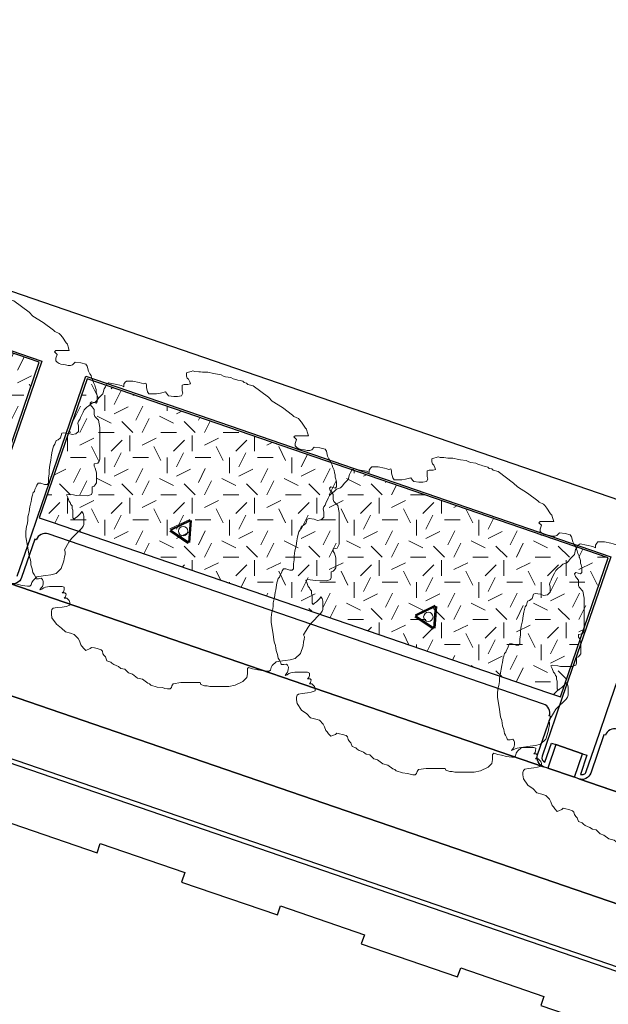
# Model space of a CAD drawing. Extents: x 131293 to 132236, y 397713 to 398701.
# Tile 20 of 63: x 131425 to 131444, y 398034 to 398065. Entities that reach past the tile are written whole.
import ezdxf

# ---------------------------------------------------------------- set-up
doc = ezdxf.new("R2010")
doc.units = 0
doc.layers.add('B-boom @ 0.2', color=7, linetype='Continuous', lineweight=18)
doc.layers.add('N-GR-boombescherming @ 0.2', color=2, linetype='Continuous', lineweight=25)
doc.layers.add('N-GR-open arcering gras', color=7, linetype='Continuous', lineweight=5, true_color=0x88bc76)
doc.layers.add('X-AL-contourlijnen', color=30, linetype='Continuous', plot=False)
pattern_1 = [(0, (1e-11, 0), (2, 2), [0.5, -1.5]), (0, (1.1, 1.2), (2, 2), [0.5, -1.5]), (90, (0.2, 0.7), (-2, 2), [0.5, -1.5]), (90, (1, 1.4), (-2, 2), [0.5, -1.5]), (45, (0.4, 1.4), (0, 2), [0.5, -2.328427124]), (135, (1.1, 0), (-2, 0), [0.5, -2.328427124]), (26.5650512, (0.5, 0.6), (2, 8e-10), [0.5, -3.972135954]), (26.5650512, (1.4, 1.6), (2, 8e-10), [0.5, -3.972135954]), (63.43494882, (1.4, 0), (1e-10, 2), [0.5, -3.972135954]), (63.43494882, (0.5, 0.9), (1e-10, 2), [0.5, -3.972135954]), (63.43494882, (1.2, 0.4), (1e-10, 2), [0.5, -3.972135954]), (116.5650512, (1e-11, 1.1), (-8e-10, 2), [0.5, -3.972135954]), (153.43494882, (0.4, 0.3), (-2, 1e-10), [0.5, -3.972135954])]

# ---------------------------------------------------------------- blocks, each defined once
blk = doc.blocks.new('*U45')
blk.add_lwpolyline([(-21.81, 7.49), (-22.22, 7.5), (-22.84, 7.7), (-23.25, 7.7), (-23.45, 7.39), (-23.55, 7.09), (-23.76, 6.68), (-23.86, 6.37), (-24.07, 6.17), (-24.17, 5.76), (-24.27, 5.45), (-24.33, 5.09), (-24.38, 4.73), (-24.48, 4.32), (-24.58, 3.91), (-24.69, 3.09), (-24.79, 2.68), (-24.89, 2.27), (-24.9, 1.66), (-25, 1.04), (-25.1, 0.74), (-25.21, -0.08), (-25.21, -0.9), (-24.95, -2.44), (-24.7, -3.98), (-24.5, -4.59), (-24.45, -5), (-24.4, -5.41), (-24.19, -6.03), (-24.09, -6.64), (-23.89, -6.95), (-23.68, -7.36), (-23.58, -7.67), (-23.17, -7.67), (-22.76, -7.57), (-22.56, -7.77), (-22.45, -8.08), (-22.46, -8.49), (-22.56, -8.9), (-22.76, -9.1), (-22.97, -9.41), (-22.66, -9.31), (-22.35, -9.1), (-22.05, -9), (-21.43, -8.9), (-20.51, -8.9), (-20, -8.9), (-19.38, -8.9), (-19.07, -9.01), (-19.08, -9.42), (-19.18, -9.72), (-19.38, -9.93), (-18.97, -9.93), (-18.77, -10.13), (-18.87, -10.54), (-19.08, -10.75), (-18.67, -10.75), (-18.26, -11.16), (-18.16, -11.47), (-18.16, -11.88), (-18.77, -12.08), (-19.39, -12.18), (-20.21, -12.28), (-20.82, -12.39), (-21.03, -12.59), (-21.13, -12.9), (-21.13, -13.31), (-21.03, -13.92), (-20.32, -14.95), (-19.5, -15.56), (-18.88, -16.18), (-18.06, -16.39), (-17.45, -16.59), (-16.84, -17.21), (-16.63, -17.62), (-16.43, -18.23), (-16.22, -18.44), (-16.12, -18.59), (-16.02, -18.75), (-15.61, -19.16), (-14.89, -18.85), (-14.69, -18.65), (-14.23, -18.75), (-13.77, -18.85), (-13.15, -19.06), (-12.95, -19.27), (-12.85, -19.67), (-12.64, -19.98), (-12.44, -20.19), (-12.23, -20.8), (-11.62, -21.01), (-11.41, -21.21), (-11.11, -21.42), (-10.75, -21.57), (-10.39, -21.73), (-9.98, -22.04), (-9.37, -22.14), (-8.75, -22.76), (-8.14, -22.96), (-7.32, -23.58), (-6.5, -23.78), (-5.68, -24.4), (-5.37, -24.5), (-5.17, -24.71), (-4.15, -25.02), (-3.33, -25.12), (-2.92, -25.23), (-2.51, -25.33), (-2.1, -25.33), (-1.89, -25.12), (-1.79, -24.82), (-1.58, -24.51), (-0.35, -24.31), (2.72, -24.31), (2.82, -24.62), (3.44, -24.83), (3.85, -24.83), (4.26, -24.93), (7.33, -24.94), (8.36, -24.73), (9.59, -24.12), (10.2, -23.51), (10.31, -22.89), (10.31, -22.07), (10.51, -21.87), (11.13, -22.08), (11.74, -22.18), (12.56, -22.39), (13.38, -22.49), (13.79, -22.49), (13.99, -22.29), (14.1, -21.88), (14.3, -21.57), (14.92, -20.96), (15.94, -20.8), (16.35, -20.75), (17.17, -20.65), (17.99, -20.45), (18.82, -19.63), (19.23, -18.4), (19.33, -17.79), (19.43, -17.38), (19.44, -16.97), (19.33, -16.66), (20.05, -15.43), (20.46, -14.82), (22.11, -13.18), (22.31, -12.87), (22.41, -12.57), (22.42, -11.24), (22.32, -10.83), (22.11, -10.52), (21.91, -10.83), (21.39, -11.34), (21.08, -11.54), (20.88, -11.75), (20.67, -11.54), (20.68, -10.31), (20.58, -10), (20.58, -9.59), (20.37, -9.39), (20.27, -9.08), (20.06, -8.87), (19.86, -8.26), (19.66, -7.85), (19.96, -7.75), (20.78, -7.85), (21.19, -7.95), (23.04, -7.96), (23.65, -7.75), (23.76, -7.45), (23.76, -7.04), (23.76, -6.52), (24.07, -6.42), (24.27, -6.22), (24.48, -5.91), (24.48, -4.27), (24.28, -3.55), (24.07, -3.25), (24.07, -2.84), (24.69, -2.74), (24.89, -2.43), (25, -2.12), (25.01, 3), (24.8, 4.13), (24.19, 4.75), (24.09, 5.05), (24.09, 5.87), (23.78, 6.28), (23.58, 6.49), (23.47, 6.9), (23.68, 7.1), (24.4, 6.9), (24.6, 7.1), (24.6, 7.92), (24.55, 8.13), (24.5, 8.33), (24.4, 8.64), (24.4, 9.05), (24.3, 9.36), (24.2, 9.76), (23.99, 10.18), (23.89, 10.59), (23.69, 11), (23.59, 11.3), (23.38, 11.61), (23.18, 12.02), (22.97, 12.84), (22.77, 13.15), (21.95, 13.36), (21.03, 13.46), (20.62, 13.05), (20.31, 12.95), (19.9, 12.95), (19.49, 13.05), (18.77, 13.16), (18.47, 13.26), (18.16, 13.46), (17.96, 13.67), (17.96, 14.08), (18.16, 14.69), (17.75, 15.11), (17.96, 15.31), (20.11, 15.31), (19.91, 15.92), (19.8, 16.33), (19.6, 16.54), (18.99, 17.46), (18.68, 17.87), (18.48, 18.08), (17.76, 18.38), (17.55, 18.59), (15.92, 19.82), (14.28, 20.85), (13.67, 21.47), (11.21, 23.31), (10.39, 23.52), (10.19, 23.73), (9.78, 23.83), (9.57, 24.04), (9.16, 24.14), (8.75, 24.24), (8.45, 24.34), (8.04, 24.45), (7.63, 24.65), (6.81, 24.76), (6.5, 24.86), (6.09, 25.07), (5.17, 25.22), (4.86, 25.27), (3.94, 25.48), (3.53, 25.48), (3.12, 25.48), (2.81, 25.53), (2.5, 25.58), (1.89, 25.59), (1.58, 25.69), (1.28, 25.59), (0.87, 25.48), (0.56, 25.38), (0.56, 24.87), (0.66, 24.56), (0.86, 24.36), (1.07, 23.95), (1.17, 23.64), (0.76, 23.54), (0.45, 23.54), (0.15, 23.54), (-0.16, 23.44), (-0.16, 22.52), (-0.06, 22.11), (-0.27, 21.7), (-0.88, 21.6), (-1.5, 21.6), (-2.32, 21.7), (-2.52, 21.91), (-2.83, 22.32), (-3.65, 22.11), (-4.26, 22.01), (-5.49, 22.01), (-5.7, 22.32), (-5.9, 23.04), (-5.9, 23.45), (-6, 23.76), (-6.31, 23.65), (-6.67, 23.76), (-7.03, 23.86), (-8.05, 24.07), (-9.08, 24.07), (-9.28, 23.87), (-9.49, 23.56), (-9.49, 23.15), (-9.9, 23.35), (-10.92, 23.56), (-11.95, 23.77), (-12.25, 23.56), (-12.46, 23.15), (-12.66, 22.85), (-12.87, 22.03), (-13.49, 21.41), (-13.79, 21), (-14.1, 20.7), (-14.72, 20.49), (-15.13, 20.08), (-15.44, 19.88), (-15.64, 19.68), (-15.85, 19.47), (-16.05, 19.06), (-16.46, 18.24), (-16.57, 17.93), (-16.77, 17.63), (-16.88, 17.32), (-16.77, 16.81), (-16.77, 15.99), (-17.19, 15.58), (-17.8, 15.48), (-18.31, 15.68), (-19.13, 15.79), (-19.44, 15.69), (-19.65, 14.97), (-20.06, 14.66), (-20.36, 14.56), (-20.57, 13.95), (-20.78, 13.64), (-20.98, 12.82), (-21.09, 12.21), (-21.19, 11.39), (-21.4, 10.57), (-21.5, 9.75), (-21.5, 9.13), (-21.6, 8.52), (-21.61, 7.7), (-21.81, 7.49)])
at = {"lineweight": 18}
blk.add_circle((0, 0), 0.75, dxfattribs=at)
blk = doc.blocks.new('*U46')
blk.add_lwpolyline([(-21.81, 7.49), (-22.22, 7.5), (-22.84, 7.7), (-23.25, 7.7), (-23.45, 7.39), (-23.55, 7.09), (-23.76, 6.68), (-23.86, 6.37), (-24.07, 6.17), (-24.17, 5.76), (-24.27, 5.45), (-24.33, 5.09), (-24.38, 4.73), (-24.48, 4.32), (-24.58, 3.91), (-24.69, 3.09), (-24.79, 2.68), (-24.89, 2.27), (-24.9, 1.66), (-25, 1.04), (-25.1, 0.74), (-25.21, -0.08), (-25.21, -0.9), (-24.95, -2.44), (-24.7, -3.98), (-24.5, -4.59), (-24.45, -5), (-24.4, -5.41), (-24.19, -6.03), (-24.09, -6.64), (-23.89, -6.95), (-23.68, -7.36), (-23.58, -7.67), (-23.17, -7.67), (-22.76, -7.57), (-22.56, -7.77), (-22.45, -8.08), (-22.46, -8.49), (-22.56, -8.9), (-22.76, -9.1), (-22.97, -9.41), (-22.66, -9.31), (-22.35, -9.1), (-22.05, -9), (-21.43, -8.9), (-20.51, -8.9), (-20, -8.9), (-19.38, -8.9), (-19.07, -9.01), (-19.08, -9.42), (-19.18, -9.72), (-19.38, -9.93), (-18.97, -9.93), (-18.77, -10.13), (-18.87, -10.54), (-19.08, -10.75), (-18.67, -10.75), (-18.26, -11.16), (-18.16, -11.47), (-18.16, -11.88), (-18.77, -12.08), (-19.39, -12.18), (-20.21, -12.28), (-20.82, -12.39), (-21.03, -12.59), (-21.13, -12.9), (-21.13, -13.31), (-21.03, -13.92), (-20.32, -14.95), (-19.5, -15.56), (-18.88, -16.18), (-18.06, -16.39), (-17.45, -16.59), (-16.84, -17.21), (-16.63, -17.62), (-16.43, -18.23), (-16.22, -18.44), (-16.12, -18.59), (-16.02, -18.75), (-15.61, -19.16), (-14.89, -18.85), (-14.69, -18.65), (-14.23, -18.75), (-13.77, -18.85), (-13.15, -19.06), (-12.95, -19.27), (-12.85, -19.67), (-12.64, -19.98), (-12.44, -20.19), (-12.23, -20.8), (-11.62, -21.01), (-11.41, -21.21), (-11.11, -21.42), (-10.75, -21.57), (-10.39, -21.73), (-9.98, -22.04), (-9.37, -22.14), (-8.75, -22.76), (-8.14, -22.96), (-7.32, -23.58), (-6.5, -23.78), (-5.68, -24.4), (-5.37, -24.5), (-5.17, -24.71), (-4.15, -25.02), (-3.33, -25.12), (-2.92, -25.23), (-2.51, -25.33), (-2.1, -25.33), (-1.89, -25.12), (-1.79, -24.82), (-1.58, -24.51), (-0.35, -24.31), (2.72, -24.31), (2.82, -24.62), (3.44, -24.83), (3.85, -24.83), (4.26, -24.93), (7.33, -24.94), (8.36, -24.73), (9.59, -24.12), (10.2, -23.51), (10.31, -22.89), (10.31, -22.07), (10.51, -21.87), (11.13, -22.08), (11.74, -22.18), (12.56, -22.39), (13.38, -22.49), (13.79, -22.49), (13.99, -22.29), (14.1, -21.88), (14.3, -21.57), (14.92, -20.96), (15.94, -20.8), (16.35, -20.75), (17.17, -20.65), (17.99, -20.45), (18.82, -19.63), (19.23, -18.4), (19.33, -17.79), (19.43, -17.38), (19.44, -16.97), (19.33, -16.66), (20.05, -15.43), (20.46, -14.82), (22.11, -13.18), (22.31, -12.87), (22.41, -12.57), (22.42, -11.24), (22.32, -10.83), (22.11, -10.52), (21.91, -10.83), (21.39, -11.34), (21.08, -11.54), (20.88, -11.75), (20.67, -11.54), (20.68, -10.31), (20.58, -10), (20.58, -9.59), (20.37, -9.39), (20.27, -9.08), (20.06, -8.87), (19.86, -8.26), (19.66, -7.85), (19.96, -7.75), (20.78, -7.85), (21.19, -7.95), (23.04, -7.96), (23.65, -7.75), (23.76, -7.45), (23.76, -7.04), (23.76, -6.52), (24.07, -6.42), (24.27, -6.22), (24.48, -5.91), (24.48, -4.27), (24.28, -3.55), (24.07, -3.25), (24.07, -2.84), (24.69, -2.74), (24.89, -2.43), (25, -2.12), (25.01, 3), (24.8, 4.13), (24.19, 4.75), (24.09, 5.05), (24.09, 5.87), (23.78, 6.28), (23.58, 6.49), (23.47, 6.9), (23.68, 7.1), (24.4, 6.9), (24.6, 7.1), (24.6, 7.92), (24.55, 8.13), (24.5, 8.33), (24.4, 8.64), (24.4, 9.05), (24.3, 9.36), (24.2, 9.76), (23.99, 10.18), (23.89, 10.59), (23.69, 11), (23.59, 11.3), (23.38, 11.61), (23.18, 12.02), (22.97, 12.84), (22.77, 13.15), (21.95, 13.36), (21.03, 13.46), (20.62, 13.05), (20.31, 12.95), (19.9, 12.95), (19.49, 13.05), (18.77, 13.16), (18.47, 13.26), (18.16, 13.46), (17.96, 13.67), (17.96, 14.08), (18.16, 14.69), (17.75, 15.11), (17.96, 15.31), (20.11, 15.31), (19.91, 15.92), (19.8, 16.33), (19.6, 16.54), (18.99, 17.46), (18.68, 17.87), (18.48, 18.08), (17.76, 18.38), (17.55, 18.59), (15.92, 19.82), (14.28, 20.85), (13.67, 21.47), (11.21, 23.31), (10.39, 23.52), (10.19, 23.73), (9.78, 23.83), (9.57, 24.04), (9.16, 24.14), (8.75, 24.24), (8.45, 24.34), (8.04, 24.45), (7.63, 24.65), (6.81, 24.76), (6.5, 24.86), (6.09, 25.07), (5.17, 25.22), (4.86, 25.27), (3.94, 25.48), (3.53, 25.48), (3.12, 25.48), (2.81, 25.53), (2.5, 25.58), (1.89, 25.59), (1.58, 25.69), (1.28, 25.59), (0.87, 25.48), (0.56, 25.38), (0.56, 24.87), (0.66, 24.56), (0.86, 24.36), (1.07, 23.95), (1.17, 23.64), (0.76, 23.54), (0.45, 23.54), (0.15, 23.54), (-0.16, 23.44), (-0.16, 22.52), (-0.06, 22.11), (-0.27, 21.7), (-0.88, 21.6), (-1.5, 21.6), (-2.32, 21.7), (-2.52, 21.91), (-2.83, 22.32), (-3.65, 22.11), (-4.26, 22.01), (-5.49, 22.01), (-5.7, 22.32), (-5.9, 23.04), (-5.9, 23.45), (-6, 23.76), (-6.31, 23.65), (-6.67, 23.76), (-7.03, 23.86), (-8.05, 24.07), (-9.08, 24.07), (-9.28, 23.87), (-9.49, 23.56), (-9.49, 23.15), (-9.9, 23.35), (-10.92, 23.56), (-11.95, 23.77), (-12.25, 23.56), (-12.46, 23.15), (-12.66, 22.85), (-12.87, 22.03), (-13.49, 21.41), (-13.79, 21), (-14.1, 20.7), (-14.72, 20.49), (-15.13, 20.08), (-15.44, 19.88), (-15.64, 19.68), (-15.85, 19.47), (-16.05, 19.06), (-16.46, 18.24), (-16.57, 17.93), (-16.77, 17.63), (-16.88, 17.32), (-16.77, 16.81), (-16.77, 15.99), (-17.19, 15.58), (-17.8, 15.48), (-18.31, 15.68), (-19.13, 15.79), (-19.44, 15.69), (-19.65, 14.97), (-20.06, 14.66), (-20.36, 14.56), (-20.57, 13.95), (-20.78, 13.64), (-20.98, 12.82), (-21.09, 12.21), (-21.19, 11.39), (-21.4, 10.57), (-21.5, 9.75), (-21.5, 9.13), (-21.6, 8.52), (-21.61, 7.7), (-21.81, 7.49)])
at = {"lineweight": 18}
blk.add_circle((0, 0), 0.75, dxfattribs=at)
blk = doc.blocks.new('*U47')
blk.add_lwpolyline([(-21.81, 7.49), (-22.22, 7.5), (-22.84, 7.7), (-23.25, 7.7), (-23.45, 7.39), (-23.55, 7.09), (-23.76, 6.68), (-23.86, 6.37), (-24.07, 6.17), (-24.17, 5.76), (-24.27, 5.45), (-24.33, 5.09), (-24.38, 4.73), (-24.48, 4.32), (-24.58, 3.91), (-24.69, 3.09), (-24.79, 2.68), (-24.89, 2.27), (-24.9, 1.66), (-25, 1.04), (-25.1, 0.74), (-25.21, -0.08), (-25.21, -0.9), (-24.95, -2.44), (-24.7, -3.98), (-24.5, -4.59), (-24.45, -5), (-24.4, -5.41), (-24.19, -6.03), (-24.09, -6.64), (-23.89, -6.95), (-23.68, -7.36), (-23.58, -7.67), (-23.17, -7.67), (-22.76, -7.57), (-22.56, -7.77), (-22.45, -8.08), (-22.46, -8.49), (-22.56, -8.9), (-22.76, -9.1), (-22.97, -9.41), (-22.66, -9.31), (-22.35, -9.1), (-22.05, -9), (-21.43, -8.9), (-20.51, -8.9), (-20, -8.9), (-19.38, -8.9), (-19.07, -9.01), (-19.08, -9.42), (-19.18, -9.72), (-19.38, -9.93), (-18.97, -9.93), (-18.77, -10.13), (-18.87, -10.54), (-19.08, -10.75), (-18.67, -10.75), (-18.26, -11.16), (-18.16, -11.47), (-18.16, -11.88), (-18.77, -12.08), (-19.39, -12.18), (-20.21, -12.28), (-20.82, -12.39), (-21.03, -12.59), (-21.13, -12.9), (-21.13, -13.31), (-21.03, -13.92), (-20.32, -14.95), (-19.5, -15.56), (-18.88, -16.18), (-18.06, -16.39), (-17.45, -16.59), (-16.84, -17.21), (-16.63, -17.62), (-16.43, -18.23), (-16.22, -18.44), (-16.12, -18.59), (-16.02, -18.75), (-15.61, -19.16), (-14.89, -18.85), (-14.69, -18.65), (-14.23, -18.75), (-13.77, -18.85), (-13.15, -19.06), (-12.95, -19.27), (-12.85, -19.67), (-12.64, -19.98), (-12.44, -20.19), (-12.23, -20.8), (-11.62, -21.01), (-11.41, -21.21), (-11.11, -21.42), (-10.75, -21.57), (-10.39, -21.73), (-9.98, -22.04), (-9.37, -22.14), (-8.75, -22.76), (-8.14, -22.96), (-7.32, -23.58), (-6.5, -23.78), (-5.68, -24.4), (-5.37, -24.5), (-5.17, -24.71), (-4.15, -25.02), (-3.33, -25.12), (-2.92, -25.23), (-2.51, -25.33), (-2.1, -25.33), (-1.89, -25.12), (-1.79, -24.82), (-1.58, -24.51), (-0.35, -24.31), (2.72, -24.31), (2.82, -24.62), (3.44, -24.83), (3.85, -24.83), (4.26, -24.93), (7.33, -24.94), (8.36, -24.73), (9.59, -24.12), (10.2, -23.51), (10.31, -22.89), (10.31, -22.07), (10.51, -21.87), (11.13, -22.08), (11.74, -22.18), (12.56, -22.39), (13.38, -22.49), (13.79, -22.49), (13.99, -22.29), (14.1, -21.88), (14.3, -21.57), (14.92, -20.96), (15.94, -20.8), (16.35, -20.75), (17.17, -20.65), (17.99, -20.45), (18.82, -19.63), (19.23, -18.4), (19.33, -17.79), (19.43, -17.38), (19.44, -16.97), (19.33, -16.66), (20.05, -15.43), (20.46, -14.82), (22.11, -13.18), (22.31, -12.87), (22.41, -12.57), (22.42, -11.24), (22.32, -10.83), (22.11, -10.52), (21.91, -10.83), (21.39, -11.34), (21.08, -11.54), (20.88, -11.75), (20.67, -11.54), (20.68, -10.31), (20.58, -10), (20.58, -9.59), (20.37, -9.39), (20.27, -9.08), (20.06, -8.87), (19.86, -8.26), (19.66, -7.85), (19.96, -7.75), (20.78, -7.85), (21.19, -7.95), (23.04, -7.96), (23.65, -7.75), (23.76, -7.45), (23.76, -7.04), (23.76, -6.52), (24.07, -6.42), (24.27, -6.22), (24.48, -5.91), (24.48, -4.27), (24.28, -3.55), (24.07, -3.25), (24.07, -2.84), (24.69, -2.74), (24.89, -2.43), (25, -2.12), (25.01, 3), (24.8, 4.13), (24.19, 4.75), (24.09, 5.05), (24.09, 5.87), (23.78, 6.28), (23.58, 6.49), (23.47, 6.9), (23.68, 7.1), (24.4, 6.9), (24.6, 7.1), (24.6, 7.92), (24.55, 8.13), (24.5, 8.33), (24.4, 8.64), (24.4, 9.05), (24.3, 9.36), (24.2, 9.76), (23.99, 10.18), (23.89, 10.59), (23.69, 11), (23.59, 11.3), (23.38, 11.61), (23.18, 12.02), (22.97, 12.84), (22.77, 13.15), (21.95, 13.36), (21.03, 13.46), (20.62, 13.05), (20.31, 12.95), (19.9, 12.95), (19.49, 13.05), (18.77, 13.16), (18.47, 13.26), (18.16, 13.46), (17.96, 13.67), (17.96, 14.08), (18.16, 14.69), (17.75, 15.11), (17.96, 15.31), (20.11, 15.31), (19.91, 15.92), (19.8, 16.33), (19.6, 16.54), (18.99, 17.46), (18.68, 17.87), (18.48, 18.08), (17.76, 18.38), (17.55, 18.59), (15.92, 19.82), (14.28, 20.85), (13.67, 21.47), (11.21, 23.31), (10.39, 23.52), (10.19, 23.73), (9.78, 23.83), (9.57, 24.04), (9.16, 24.14), (8.75, 24.24), (8.45, 24.34), (8.04, 24.45), (7.63, 24.65), (6.81, 24.76), (6.5, 24.86), (6.09, 25.07), (5.17, 25.22), (4.86, 25.27), (3.94, 25.48), (3.53, 25.48), (3.12, 25.48), (2.81, 25.53), (2.5, 25.58), (1.89, 25.59), (1.58, 25.69), (1.28, 25.59), (0.87, 25.48), (0.56, 25.38), (0.56, 24.87), (0.66, 24.56), (0.86, 24.36), (1.07, 23.95), (1.17, 23.64), (0.76, 23.54), (0.45, 23.54), (0.15, 23.54), (-0.16, 23.44), (-0.16, 22.52), (-0.06, 22.11), (-0.27, 21.7), (-0.88, 21.6), (-1.5, 21.6), (-2.32, 21.7), (-2.52, 21.91), (-2.83, 22.32), (-3.65, 22.11), (-4.26, 22.01), (-5.49, 22.01), (-5.7, 22.32), (-5.9, 23.04), (-5.9, 23.45), (-6, 23.76), (-6.31, 23.65), (-6.67, 23.76), (-7.03, 23.86), (-8.05, 24.07), (-9.08, 24.07), (-9.28, 23.87), (-9.49, 23.56), (-9.49, 23.15), (-9.9, 23.35), (-10.92, 23.56), (-11.95, 23.77), (-12.25, 23.56), (-12.46, 23.15), (-12.66, 22.85), (-12.87, 22.03), (-13.49, 21.41), (-13.79, 21), (-14.1, 20.7), (-14.72, 20.49), (-15.13, 20.08), (-15.44, 19.88), (-15.64, 19.68), (-15.85, 19.47), (-16.05, 19.06), (-16.46, 18.24), (-16.57, 17.93), (-16.77, 17.63), (-16.88, 17.32), (-16.77, 16.81), (-16.77, 15.99), (-17.19, 15.58), (-17.8, 15.48), (-18.31, 15.68), (-19.13, 15.79), (-19.44, 15.69), (-19.65, 14.97), (-20.06, 14.66), (-20.36, 14.56), (-20.57, 13.95), (-20.78, 13.64), (-20.98, 12.82), (-21.09, 12.21), (-21.19, 11.39), (-21.4, 10.57), (-21.5, 9.75), (-21.5, 9.13), (-21.6, 8.52), (-21.61, 7.7), (-21.81, 7.49)])
at = {"lineweight": 18}
blk.add_circle((0, 0), 0.75, dxfattribs=at)
blk = doc.blocks.new('*U48')
blk.add_lwpolyline([(-21.81, 7.49), (-22.22, 7.5), (-22.84, 7.7), (-23.25, 7.7), (-23.45, 7.39), (-23.55, 7.09), (-23.76, 6.68), (-23.86, 6.37), (-24.07, 6.17), (-24.17, 5.76), (-24.27, 5.45), (-24.33, 5.09), (-24.38, 4.73), (-24.48, 4.32), (-24.58, 3.91), (-24.69, 3.09), (-24.79, 2.68), (-24.89, 2.27), (-24.9, 1.66), (-25, 1.04), (-25.1, 0.74), (-25.21, -0.08), (-25.21, -0.9), (-24.95, -2.44), (-24.7, -3.98), (-24.5, -4.59), (-24.45, -5), (-24.4, -5.41), (-24.19, -6.03), (-24.09, -6.64), (-23.89, -6.95), (-23.68, -7.36), (-23.58, -7.67), (-23.17, -7.67), (-22.76, -7.57), (-22.56, -7.77), (-22.45, -8.08), (-22.46, -8.49), (-22.56, -8.9), (-22.76, -9.1), (-22.97, -9.41), (-22.66, -9.31), (-22.35, -9.1), (-22.05, -9), (-21.43, -8.9), (-20.51, -8.9), (-20, -8.9), (-19.38, -8.9), (-19.07, -9.01), (-19.08, -9.42), (-19.18, -9.72), (-19.38, -9.93), (-18.97, -9.93), (-18.77, -10.13), (-18.87, -10.54), (-19.08, -10.75), (-18.67, -10.75), (-18.26, -11.16), (-18.16, -11.47), (-18.16, -11.88), (-18.77, -12.08), (-19.39, -12.18), (-20.21, -12.28), (-20.82, -12.39), (-21.03, -12.59), (-21.13, -12.9), (-21.13, -13.31), (-21.03, -13.92), (-20.32, -14.95), (-19.5, -15.56), (-18.88, -16.18), (-18.06, -16.39), (-17.45, -16.59), (-16.84, -17.21), (-16.63, -17.62), (-16.43, -18.23), (-16.22, -18.44), (-16.12, -18.59), (-16.02, -18.75), (-15.61, -19.16), (-14.89, -18.85), (-14.69, -18.65), (-14.23, -18.75), (-13.77, -18.85), (-13.15, -19.06), (-12.95, -19.27), (-12.85, -19.67), (-12.64, -19.98), (-12.44, -20.19), (-12.23, -20.8), (-11.62, -21.01), (-11.41, -21.21), (-11.11, -21.42), (-10.75, -21.57), (-10.39, -21.73), (-9.98, -22.04), (-9.37, -22.14), (-8.75, -22.76), (-8.14, -22.96), (-7.32, -23.58), (-6.5, -23.78), (-5.68, -24.4), (-5.37, -24.5), (-5.17, -24.71), (-4.15, -25.02), (-3.33, -25.12), (-2.92, -25.23), (-2.51, -25.33), (-2.1, -25.33), (-1.89, -25.12), (-1.79, -24.82), (-1.58, -24.51), (-0.35, -24.31), (2.72, -24.31), (2.82, -24.62), (3.44, -24.83), (3.85, -24.83), (4.26, -24.93), (7.33, -24.94), (8.36, -24.73), (9.59, -24.12), (10.2, -23.51), (10.31, -22.89), (10.31, -22.07), (10.51, -21.87), (11.13, -22.08), (11.74, -22.18), (12.56, -22.39), (13.38, -22.49), (13.79, -22.49), (13.99, -22.29), (14.1, -21.88), (14.3, -21.57), (14.92, -20.96), (15.94, -20.8), (16.35, -20.75), (17.17, -20.65), (17.99, -20.45), (18.82, -19.63), (19.23, -18.4), (19.33, -17.79), (19.43, -17.38), (19.44, -16.97), (19.33, -16.66), (20.05, -15.43), (20.46, -14.82), (22.11, -13.18), (22.31, -12.87), (22.41, -12.57), (22.42, -11.24), (22.32, -10.83), (22.11, -10.52), (21.91, -10.83), (21.39, -11.34), (21.08, -11.54), (20.88, -11.75), (20.67, -11.54), (20.68, -10.31), (20.58, -10), (20.58, -9.59), (20.37, -9.39), (20.27, -9.08), (20.06, -8.87), (19.86, -8.26), (19.66, -7.85), (19.96, -7.75), (20.78, -7.85), (21.19, -7.95), (23.04, -7.96), (23.65, -7.75), (23.76, -7.45), (23.76, -7.04), (23.76, -6.52), (24.07, -6.42), (24.27, -6.22), (24.48, -5.91), (24.48, -4.27), (24.28, -3.55), (24.07, -3.25), (24.07, -2.84), (24.69, -2.74), (24.89, -2.43), (25, -2.12), (25.01, 3), (24.8, 4.13), (24.19, 4.75), (24.09, 5.05), (24.09, 5.87), (23.78, 6.28), (23.58, 6.49), (23.47, 6.9), (23.68, 7.1), (24.4, 6.9), (24.6, 7.1), (24.6, 7.92), (24.55, 8.13), (24.5, 8.33), (24.4, 8.64), (24.4, 9.05), (24.3, 9.36), (24.2, 9.76), (23.99, 10.18), (23.89, 10.59), (23.69, 11), (23.59, 11.3), (23.38, 11.61), (23.18, 12.02), (22.97, 12.84), (22.77, 13.15), (21.95, 13.36), (21.03, 13.46), (20.62, 13.05), (20.31, 12.95), (19.9, 12.95), (19.49, 13.05), (18.77, 13.16), (18.47, 13.26), (18.16, 13.46), (17.96, 13.67), (17.96, 14.08), (18.16, 14.69), (17.75, 15.11), (17.96, 15.31), (20.11, 15.31), (19.91, 15.92), (19.8, 16.33), (19.6, 16.54), (18.99, 17.46), (18.68, 17.87), (18.48, 18.08), (17.76, 18.38), (17.55, 18.59), (15.92, 19.82), (14.28, 20.85), (13.67, 21.47), (11.21, 23.31), (10.39, 23.52), (10.19, 23.73), (9.78, 23.83), (9.57, 24.04), (9.16, 24.14), (8.75, 24.24), (8.45, 24.34), (8.04, 24.45), (7.63, 24.65), (6.81, 24.76), (6.5, 24.86), (6.09, 25.07), (5.17, 25.22), (4.86, 25.27), (3.94, 25.48), (3.53, 25.48), (3.12, 25.48), (2.81, 25.53), (2.5, 25.58), (1.89, 25.59), (1.58, 25.69), (1.28, 25.59), (0.87, 25.48), (0.56, 25.38), (0.56, 24.87), (0.66, 24.56), (0.86, 24.36), (1.07, 23.95), (1.17, 23.64), (0.76, 23.54), (0.45, 23.54), (0.15, 23.54), (-0.16, 23.44), (-0.16, 22.52), (-0.06, 22.11), (-0.27, 21.7), (-0.88, 21.6), (-1.5, 21.6), (-2.32, 21.7), (-2.52, 21.91), (-2.83, 22.32), (-3.65, 22.11), (-4.26, 22.01), (-5.49, 22.01), (-5.7, 22.32), (-5.9, 23.04), (-5.9, 23.45), (-6, 23.76), (-6.31, 23.65), (-6.67, 23.76), (-7.03, 23.86), (-8.05, 24.07), (-9.08, 24.07), (-9.28, 23.87), (-9.49, 23.56), (-9.49, 23.15), (-9.9, 23.35), (-10.92, 23.56), (-11.95, 23.77), (-12.25, 23.56), (-12.46, 23.15), (-12.66, 22.85), (-12.87, 22.03), (-13.49, 21.41), (-13.79, 21), (-14.1, 20.7), (-14.72, 20.49), (-15.13, 20.08), (-15.44, 19.88), (-15.64, 19.68), (-15.85, 19.47), (-16.05, 19.06), (-16.46, 18.24), (-16.57, 17.93), (-16.77, 17.63), (-16.88, 17.32), (-16.77, 16.81), (-16.77, 15.99), (-17.19, 15.58), (-17.8, 15.48), (-18.31, 15.68), (-19.13, 15.79), (-19.44, 15.69), (-19.65, 14.97), (-20.06, 14.66), (-20.36, 14.56), (-20.57, 13.95), (-20.78, 13.64), (-20.98, 12.82), (-21.09, 12.21), (-21.19, 11.39), (-21.4, 10.57), (-21.5, 9.75), (-21.5, 9.13), (-21.6, 8.52), (-21.61, 7.7), (-21.81, 7.49)])
at = {"lineweight": 18}
blk.add_circle((0, 0), 0.75, dxfattribs=at)
blk = doc.blocks.new('CS Boombescherming')
at = {"lineweight": 5}
for p, q in [((-2.11, 0.34), (1.07, 1.88)), ((1.09, -1.84), (1.36, 1.68)), ((-2.14, 0), (0.78, -1.99))]:
    blk.add_line(p, q, dxfattribs=at)
at = {"lineweight": 35}
for p, q in [((-2.03, 0.16), (1.16, 1.7)), ((0.9, -1.83), (1.16, 1.7)), ((-2.03, 0.16), (0.9, -1.83))]:
    blk.add_line(p, q, dxfattribs=at)

msp = doc.modelspace()

# ---------------------------------------------------------------- hatches: boundary and pattern name
at = {"layer": 'N-GR-open arcering gras'}
h = msp.add_hatch(dxfattribs=at)
h.set_pattern_fill('CS-GRAS', color=256, scale=0.2)
h.set_pattern_definition(pattern_1)
h.paths.add_polyline_path([(131414.582, 398058.218), (131413.048, 398053.754), (131413.464, 398053.611), (131424.151, 398049.938), (131424.567, 398049.795), (131426.1, 398054.256)])
h = msp.add_hatch(dxfattribs=at)
h.set_pattern_fill('CS-GRAS', color=256, scale=0.2)
h.set_pattern_definition(pattern_1)
h.paths.add_polyline_path([(131427.632, 398053.729), (131426.099, 398049.269), (131426.515, 398049.126), (131442.403, 398043.665), (131442.819, 398043.522), (131444.351, 398047.979)])

# ---------------------------------------------------------------- linework, layer by layer
at = {"layer": 'X-AL-contourlijnen', "flags": 128}
for points in [[(131485.465, 398035.805), (131399.856, 398065.25)], [(131414.545, 398058.294), (131426.176, 398054.293), (131424.624, 398049.776)]]:
    msp.add_lwpolyline(points, dxfattribs=at)
for points in [[(131414.582, 398058.218), (131413.048, 398053.754), (131413.464, 398053.611), (131424.151, 398049.938), (131424.567, 398049.795), (131426.1, 398054.256)], [(131427.632, 398053.729), (131426.099, 398049.269), (131426.515, 398049.126), (131442.403, 398043.665), (131442.819, 398043.522), (131444.351, 398047.979)], [(131443.523, 398041.694), (131442.672, 398041.987), (131442.412, 398041.23), (131443.263, 398040.938)]]:
    msp.add_lwpolyline(points, close=True, dxfattribs=at)
for points in [[(131409.862, 398048.822), (131410.004, 398048.773), (131410.855, 398048.48), (131410.997, 398048.432), (131448.92, 398035.398), (131448.966, 398035.382), (131450.072, 398038.598), (131443.405, 398040.889), (131443.263, 398040.938), (131442.412, 398041.23), (131442.27, 398041.279), (131425.153, 398047.162), (131425.011, 398047.211), (131424.16, 398047.503), (131424.018, 398047.552), (131412.102, 398051.647), (131411.96, 398051.696), (131411.109, 398051.988), (131410.967, 398052.037), (131399.065, 398056.127, -0.012221), (131399.051, 398056.132), (131397.262, 398056.747), (131396.157, 398053.532)], [(131426.385, 398048.747, 0.414213), (131426.004, 398048.561), (131425.956, 398048.577), (131425.534, 398047.348, -0.414213), (131425.153, 398047.162), (131442.27, 398041.279, -0.414214), (131442.084, 398041.66), (131442.506, 398042.89), (131442.459, 398042.906, 0.414213), (131442.273, 398043.287)], [(131410.997, 398048.432, -0.414214), (131411.183, 398048.05), (131410.744, 398046.774, 0.414214), (131410.9, 398046.456), (131447.782, 398033.78, 0.414214), (131448.1, 398033.936), (131448.539, 398035.212, -0.414214), (131448.92, 398035.398)], [(131444.637, 398042.475, 0.414213), (131444.256, 398042.288), (131444.209, 398042.305), (131443.786, 398041.075, -0.414213), (131443.405, 398040.889), (131455.321, 398036.794, -0.414214), (131455.135, 398037.175), (131455.557, 398038.405), (131455.51, 398038.421, 0.414214), (131455.324, 398038.802)]]:
    msp.add_lwpolyline(points, format="xyb", close=True, dxfattribs=at)
for points in [[(131425.392, 398047.397), (131425.815, 398048.626), (131426.042, 398049.288), (131427.595, 398053.806), (131444.427, 398048.016), (131442.876, 398043.503), (131442.648, 398042.841), (131442.226, 398041.612, 0.414207), (131442.319, 398041.421), (131442.53, 398042.036), (131442.672, 398041.987), (131443.523, 398041.694), (131443.665, 398041.646), (131443.454, 398041.031, 0.41422), (131443.644, 398041.124), (131444.067, 398042.353), (131444.294, 398043.015), (131445.845, 398047.528), (131459.373, 398042.876), (131457.125, 398036.333), (131458.827, 398035.748), (131461.076, 398042.29), (131482.007, 398035.091, -0.414143)], [(131424.874, 398039.572), (131427.953, 398038.514), (131428.057, 398038.814), (131430.768, 398037.879), (131430.665, 398037.578), (131433.739, 398036.521), (131433.841, 398036.817), (131436.529, 398035.888), (131436.428, 398035.594), (131439.518, 398034.536), (131439.616, 398034.821), (131442.28, 398033.901), (131442.183, 398033.618), (131445.276, 398032.553), (131445.369, 398032.833), (131451.092, 398030.858), (131450.168, 398028.174), (131452.46, 398027.395), (131452.921, 398028.735, 0.414292), (131449.911, 398034.899), (131448.871, 398035.257, 0.414214), (131448.68, 398035.164), (131448.112, 398033.509), (131410.472, 398046.444)]]:
    msp.add_lwpolyline(points, format="xyb", dxfattribs=at)

# ---------------------------------------------------------------- block references
at = {"layer": 'B-boom @ 0.2', "xscale": 0.2, "yscale": 0.2, "zscale": 0.2}
for name, p in [('*U48', (131423.041, 398051.568)), ('*U47', (131430.713, 398048.839)), ('*U46', (131438.578, 398046.087)), ('*U45', (131445.836, 398043.677))]:
    msp.add_blockref(name, p, dxfattribs=at)
at = {"layer": 'N-GR-boombescherming @ 0.2', "xscale": 0.2, "yscale": 0.2, "zscale": 0.2}
for p in [(131430.713, 398048.839), (131438.578, 398046.087)]:
    msp.add_blockref('CS Boombescherming', p, dxfattribs=at)

doc.saveas('drawing.dxf')
